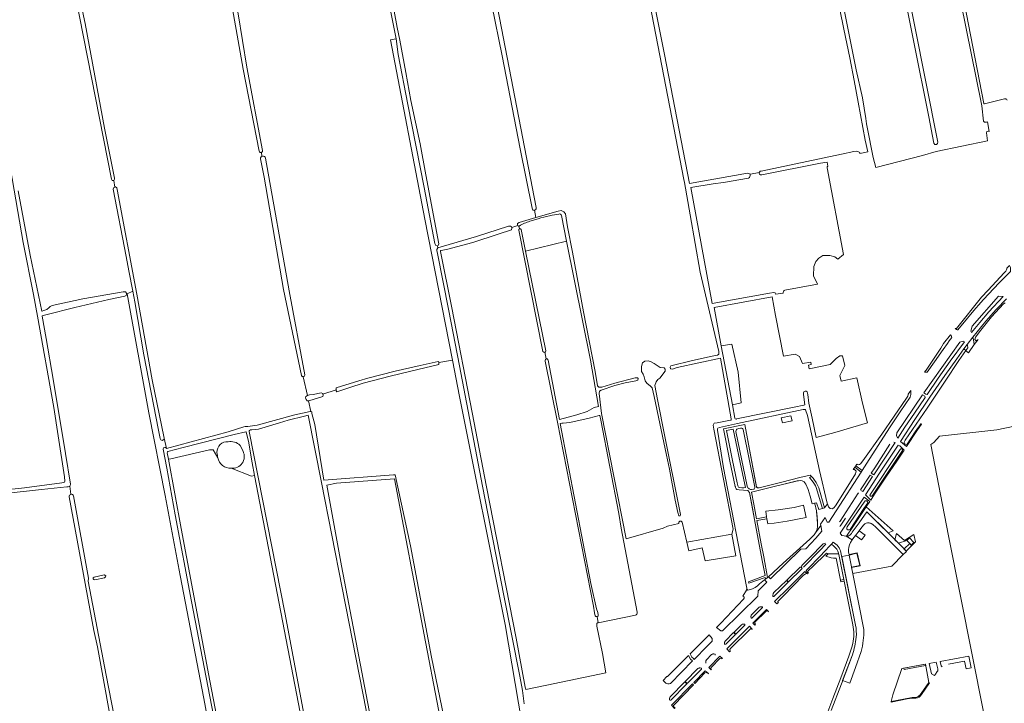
# Model space of a CAD drawing. Header units: metres. Extents: x 209813 to 223847, y 571801 to 587119.
# Tile 202 of 256: x 217443 to 218096, y 575392 to 575846. Entities that reach past the tile are written whole.
import ezdxf

# ---------------------------------------------------------------- set-up
doc = ezdxf.new("R2010")
doc.units = ezdxf.units.M
for name, color, linetype, lineweight in [('B-RO-GR-BEPLANTING_CULTUUR_HEESTERS-GV', 8, 'Continuous', 0), ('B-RO-GR-BEPLANTING_CULTUUR_ROOS-GV', 8, 'Continuous', 0), ('B-RO-GR-GRAS-GV', 8, 'Continuous', 0), ('B-RO-GR-GROENVOORZIENING-GV', 8, 'Continuous', 0), ('B-RO-GR-HAAG-GV', 8, 'Continuous', 0), ('B-RO-GR-HOUTWAL-GV', 8, 'Continuous', 0), ('B-RO-OG-TERREIN_CULTUURSCHEIDING-GV', 8, 'Continuous', 0), ('B-RO-OG-WEG-GV', 8, 'Continuous', 0), ('B-RO-VH-ONVERHARD-GV', 8, 'Continuous', 0), ('B-RO-VH-VERHARDING_GRASBETONSTEEN-GV', 8, 'Continuous', 0), ('B-RO-VH-VERHARDING_HALFVERHARDING_GRIND-GV', 8, 'Continuous', 0), ('B-RO-VH-VERHARDING_PUIN-GV', 8, 'Continuous', 0), ('B-RO-VH-VERHARDING_STRAATBAKSTEEN-GV', 8, 'Continuous', 0), ('B-RO-VH-VERHARDING_TEGEL-GV', 8, 'Continuous', 0)]:
    doc.layers.add(name, color=color, linetype=linetype, lineweight=lineweight)

msp = doc.modelspace()

# ---------------------------------------------------------------- linework, layer by layer
at = {"layer": 'B-RO-GR-BEPLANTING_CULTUUR_HEESTERS-GV', "flags": 128}
for points in [[(218010.439, 575548.463), (218008.09, 575544.797), (218009.748, 575543.702), (218023.875, 575565.261), (218023.133, 575565.35)], [(218020.369, 575564.125), (218010.439, 575548.463)], [(218052.212, 575413.752), (218052.212, 575415.178), (218051.188, 575419.502), (218046.552, 575418.625), (218047.976, 575411.804), (218050.109, 575410.617)], [(218059.437, 575418.186), (218070.042, 575420.139), (218071.052, 575415.172), (218074.305, 575415.801), (218072.749, 575423.578), (218053.796, 575419.995), (218054.492, 575417.125), (218055.106, 575416.357)], [(218050.109, 575410.617), (218050.749, 575411.541)]]:
    msp.add_lwpolyline(points, dxfattribs=at)
at = {"layer": 'B-RO-GR-BEPLANTING_CULTUUR_HEESTERS-GV'}
msp.add_lwpolyline([(218050.749, 575411.541, -0.0513686), (218052.212, 575413.752)], format="xyb", dxfattribs=at)
at = {"layer": 'B-RO-GR-BEPLANTING_CULTUUR_ROOS-GV', "flags": 128}
for points in [[(218007.299, 575543.565), (218000.963, 575533.786)], [(218001.164, 575533.393), (218002.464, 575532.581), (218009.032, 575542.61), (218007.299, 575543.565)], [(217999.511, 575531.557), (217987.388, 575512.954), (217987.149, 575512.606)], [(217987.262, 575509.918), (217987.59, 575509.689), (217991.008, 575514.981)], [(217977.663, 575498.313), (217976.894, 575498.184), (217976.464, 575498.032), (217976.199, 575497.884), (217975.582, 575497.408), (217968.079, 575489.552), (217962.023, 575483.515)], [(217963.114, 575482.467), (217973.969, 575493.594), (217977.998, 575497.767)], [(217960.962, 575482.45), (217952.142, 575473.898), (217953.214, 575472.74), (217962.015, 575481.344)], [(217962.047, 575481.987), (217961.606, 575482.449)], [(217951.888, 575473.629), (217943.559, 575465.609), (217943.129, 575464.956), (217942.951, 575464.532), (217942.869, 575464.077), (217942.844, 575463.441)], [(217943.405, 575463.088), (217952.966, 575472.5), (217951.888, 575473.629)], [(217935.55, 575456.279), (217934.91, 575456.28), (217934.448, 575456.218), (217934.155, 575456.124), (217933.696, 575455.887), (217928.679, 575450.943), (217928.493, 575450.617), (217928.421, 575450.453), (217928.326, 575450.111), (217928.303, 575449.933), (217928.294, 575449.567), (217928.364, 575448.811)], [(217929.014, 575448.804), (217935.907, 575455.717)], [(217924.151, 575444.663), (217923.42, 575444.743), (217923.066, 575444.737), (217922.893, 575444.715), (217922.561, 575444.623), (217922.401, 575444.553), (217922.033, 575444.344), (217917.058, 575439.38), (217918.33, 575438.1), (217924.193, 575444.016)], [(217911.39, 575431.121), (217918.089, 575437.874), (217916.822, 575439.145), (217911.118, 575433.454), (217910.895, 575433.053), (217910.816, 575432.875), (217910.706, 575432.509), (217910.676, 575432.319), (217910.658, 575431.93), (217910.723, 575431.126)], [(217904.452, 575424.869), (217903.677, 575424.972), (217903.302, 575424.969), (217903.12, 575424.945), (217902.943, 575424.901), (217902.601, 575424.762), (217902.148, 575424.491), (217898.819, 575421.099), (217898.612, 575420.738), (217898.527, 575420.56), (217898.458, 575420.378), (217898.41, 575420.19), (217898.381, 575419.997), (217898.371, 575419.599), (217898.465, 575418.773)], [(217895.286, 575415.534), (217894.558, 575415.638), (217894.203, 575415.643), (217894.03, 575415.625), (217893.86, 575415.59), (217893.531, 575415.473), (217893.042, 575415.214), (217884.726, 575406.721), (217886.08, 575405.446), (217895.422, 575414.916)], [(217874.994, 575394.178), (217885.842, 575405.207), (217884.48, 575406.468), (217874.656, 575396.404), (217874.452, 575396.047), (217874.378, 575395.881), (217874.275, 575395.541), (217874.25, 575395.364), (217874.245, 575395.001), (217874.339, 575394.252)]]:
    msp.add_lwpolyline(points, dxfattribs=at)
at = {"layer": 'B-RO-GR-BEPLANTING_CULTUUR_ROOS-GV'}
for points in [[(217999.974, 575531.586, 0.2443234), (217999.511, 575531.557)], [(217962.023, 575483.515, 0.4086458), (217962.042, 575482.886)], [(217961.606, 575482.449, 0.405299), (217960.962, 575482.45)], [(217962.015, 575481.344, 0.4324395), (217962.047, 575481.987)], [(217942.844, 575463.441, 0.6123516), (217943.405, 575463.088)], [(217935.907, 575455.717, 0.4629689), (217935.55, 575456.279)], [(217924.193, 575444.016, 0.3862772), (217924.151, 575444.663)], [(217928.364, 575448.811, 0.423095), (217929.014, 575448.804)], [(217904.562, 575424.226, 0.4135554), (217904.452, 575424.869)], [(217895.422, 575414.916, 0.4432647), (217895.286, 575415.534)]]:
    msp.add_lwpolyline(points, format="xyb", dxfattribs=at)
at = {"layer": 'B-RO-GR-GRAS-GV', "flags": 128}
for points in [[(217987.156, 575866.921), (217991.985, 575843.373), (217998.07, 575812.284), (218002.237, 575793.697), (218004.618, 575780.137), (218004.927, 575776.596), (218005.414, 575774.409), (218009.299, 575754.203), (218011.233, 575747.593), (218042.089, 575755.434), (218051.185, 575758.177), (218085.225, 575765.307), (218084.457, 575770.546), (218084.787, 575771.34), (218085.713, 575771.604), (218086.243, 575771.538), (218085.184, 575777.888), (218084.457, 575777.558), (218083.2, 575777.624), (218082.605, 575778.219), (218081.411, 575788.547), (218081.209, 575789.588), (217989.578, 576242.589)], [(217788.718, 576224.675), (217789.339, 576221.527), (217790.493, 576221.379), (217791.221, 576220.85), (217791.805, 576220.055), (217807.282, 576141.045), (217817.971, 576088.869), (217829.719, 576029.179), (217841.043, 575972.241), (217870.888, 575822.486), (217887.504, 575736.867), (217923.593, 575743.323), (217926.239, 575743.852), (217927.748, 575743.067)], [(217915.596, 575504.293), (217916.559, 575507.707), (217903.64, 575573.94), (217903.133, 575576.617), (217903.906, 575577.953), (217905.984, 575578.179), (217914.833, 575579.997), (217914.954, 575580.098), (217915.086, 575580.309), (217915.142, 575580.824), (217907.984, 575621.125), (217879.369, 575614.841), (217876.353, 575613.889), (217875.003, 575614.047), (217874.606, 575615.159), (217875.162, 575616.111), (217889.608, 575619.604), (217902.546, 575622.382), (217906.118, 575623.175), (217907.071, 575623.81), (217906.991, 575625.557), (217894.695, 575678.219), (217887.875, 575716.188), (217884.148, 575737.563), (217883.656, 575739.602), (217823.891, 576049.328)], [(217730.286, 575619.823), (217711.905, 575713.315), (217689.17, 575832.18), (217692.818, 575832.839), (217681.087, 575892.005), (217666.48, 575962.536), (217667.036, 575963.409), (217668.247, 575963.89), (217665.363, 575975.721), (217664.256, 575976.563), (217660.446, 575975.77), (217655.946, 575974.255), (217653.78, 575973.251), (217653.86, 575972.061), (217653.463, 575971.346), (217643.62, 575967.695), (217588.534, 575944.517), (217584.486, 575942.93), (217583.374, 575943.009), (217582.422, 575943.962)], [(217668.247, 575963.89), (217669.338, 575963.726), (217669.973, 575963.25), (217670.337, 575962.174), (217670.76, 575959.793), (217675.047, 575937.833), (217681.238, 575904.495), (217685.894, 575877.931), (217691.61, 575851.314), (217693.567, 575840.413), (217695.261, 575831.999), (217699.34, 575810.511), (217702.753, 575792.016), (217708.785, 575763.362), (217712.595, 575742.724), (217721.294, 575697.046), (217721.084, 575696.215), (217720.82, 575695.844), (217720.34, 575695.694)], [(217601.952, 575758.486), (217591.486, 575812.859), (217581.663, 575868.09), (217572.766, 575916.927), (217569.378, 575935.144), (217568.838, 575937.315)], [(217571.611, 575939.017), (217572.62, 575935.919), (217588.201, 575849.579), (217593.881, 575814.036), (217604.297, 575758.757)], [(218021.005, 575921.24), (218052.196, 575764.284), (218052.111, 575763.402), (218051.45, 575762.741), (218050.259, 575762.807), (218049.73, 575763.601), (218046.339, 575781.227), (218016.518, 575929.937)], [(217748.583, 575913.327), (217785.711, 575721.036), (217785.706, 575720.172), (217785.389, 575719.537), (217784.666, 575719.371)], [(217505.504, 575738.978), (217505.054, 575738.925), (217504.551, 575738.952), (217504.26, 575739.349), (217504.086, 575739.939), (217474.936, 575888.288), (217474.656, 575890.531), (217474.867, 575891.192), (217475.264, 575891.721), (217475.635, 575892.039), (217476.032, 575892.039), (217476.455, 575891.959), (217476.749, 575891.324)], [(217476.76, 575888.477), (217486.491, 575843.162), (217499.464, 575773.567), (217506.037, 575740.452), (217506.01, 575739.821), (217505.874, 575739.296), (217505.504, 575738.978), (217506.17, 575734.593), (217506.756, 575734.778), (217507.615, 575734.041), (217507.919, 575732.885), (217520.951, 575663.59), (217531.045, 575606.817), (217538.896, 575568.139), (217540.627, 575561.221), (217581.466, 575572.27), (217591.856, 575575.558), (217592.759, 575575.704), (217594.435, 575575.784), (217600.725, 575576.76), (217625.68, 575583.632), (217635.781, 575585.853), (217636.394, 575585.691), (217634.756, 575592.768), (217633.913, 575592.821), (217633.22, 575593.706), (217632.788, 575594.772), (217633.032, 575595.8), (217633.992, 575596.391), (217634.183, 575596.445), (217631.296, 575608.836)], [(217933.874, 575744.225), (217933.936, 575744.566), (217934.496, 575745.099), (217934.998, 575745.245), (217988.36, 575756.518), (217996.609, 575758.135), (217998.333, 575758.317), (217999.04, 575758.209), (217999.738, 575758.015), (218000.505, 575757.461), (218000.624, 575756.947), (218005.813, 575757.92), (218004.027, 575765.76), (217999.459, 575790.853), (217996.747, 575805.207), (217993.837, 575820.288), (217989.934, 575839.272), (217980.012, 575888.352)], [(218065.367, 575880.113), (218082.771, 575790.056)], [(217720.659, 575694.285), (217724.259, 575695.421), (217746.273, 575701.718), (217767.545, 575708.703), (217768.705, 575708.665), (217769.375, 575708.196), (217769.575, 575707.721), (217773.568, 575709.085), (217773.419, 575709.761), (217773.472, 575710.449), (217774.424, 575711.031), (217785.485, 575714.439), (217784.666, 575719.371), (217783.642, 575719.378), (217783.096, 575720.52), (217775.246, 575760.054), (217763.181, 575821.649), (217756.302, 575855.198)], [(217777.773, 575391.957), (217776.823, 575400.749), (217775.051, 575410.132), (217764.452, 575463.799), (217750.199, 575536.305), (217734.834, 575616.05), (217727.776, 575652.424), (217720.122, 575691.554), (217719.99, 575692.376), (217719.99, 575693.112), (217720.493, 575694.203), (217720.659, 575694.285), (217720.34, 575695.694), (217719.184, 575695.893), (217718.628, 575697.163), (217711.405, 575734.39), (217700.689, 575789.397), (217694.339, 575822.576), (217692.818, 575832.839)], [(218083.136, 575789.831), (218096.542, 575793.059), (218097.314, 575793.081), (218097.672, 575792.956), (218097.966, 575792.755), (218098.233, 575792.13)], [(217630.043, 575609.538), (217618.267, 575666.718), (217605.293, 575741.132), (217602.928, 575753.42)], [(217603.902, 575755.033), (217603.48, 575757.482)], [(217606.176, 575753.848), (217622.037, 575665.684), (217632.329, 575610.082)], [(217979.368, 575748.355), (217978.804, 575751.16), (217974.437, 575750.337), (217935.536, 575742.611), (217934.699, 575742.611), (217934.017, 575743.189), (217933.806, 575743.851), (217933.874, 575744.225), (217927.748, 575743.067)], [(217400.405, 575530.209), (217446.256, 575535.221), (217471.202, 575538.435), (217472.767, 575538.892), (217473.171, 575539.543), (217472.952, 575542.318), (217468.777, 575569.603), (217465.767, 575588.4), (217455.026, 575649.08), (217452.306, 575663.416), (217445.535, 575697.816), (217437.071, 575746.626)], [(217944.682, 575663.507), (217949.733, 575664.286), (217949.735, 575664.707), (217949.788, 575665.268), (217950.021, 575665.67), (217950.356, 575665.903), (217950.853, 575666.115), (217972.476, 575670.23), (217969.698, 575675.653), (217970.095, 575682.003), (217971.322, 575685.163), (217973.269, 575687.427), (217975.915, 575689.147), (217980.546, 575689.28), (217983.985, 575688.354), (217985.837, 575686.766), (217989.679, 575689.949), (217978.795, 575747.373)], [(217926.714, 575740.563), (217910.034, 575737.698), (217903.287, 575736.772), (217888.338, 575734.259), (217902.626, 575657.397), (217940.593, 575664.144), (217943.494, 575664.592), (217944.288, 575664.393), (217944.682, 575663.507)], [(217442.104, 575732.138), (217450.059, 575689.518), (217457.737, 575652.261), (217458.117, 575652.297), (217459.177, 575652.662), (217461.211, 575653.427), (217462.711, 575654.688), (217463.429, 575655.48), (217464.733, 575656.084), (217484.998, 575660.438), (217511.858, 575665.093), (217513.34, 575665.116), (217513.907, 575664.243), (217513.928, 575663.765)], [(217514.472, 575663.871), (217518.162, 575665.6), (217515.646, 575679.144), (217513.716, 575688.47), (217505.106, 575733.256), (217505.497, 575734.38), (217506.17, 575734.593)], [(217785.485, 575714.439), (217800.391, 575718.664), (217802.375, 575718.981), (217804.042, 575718.267), (217805.153, 575716.838), (217806.582, 575708.266), (217809.916, 575691.359), (217817.297, 575651.83), (217824.838, 575612.38), (217826.426, 575602.855), (217827.378, 575601.824), (217829.283, 575601.824), (217838.014, 575604.443), (217851.508, 575608.015), (217852.937, 575608.094), (217853.413, 575607.539), (217853.254, 575606.586), (217851.905, 575606.03), (217844.761, 575604.84), (217838.014, 575602.935), (217828.886, 575599.919), (217827.775, 575599.204), (217827.653, 575597.649), (217829.164, 575584.422), (217845.547, 575501.383), (217870.003, 575508.32), (217872.939, 575509.748), (217880.352, 575511.367), (217880.401, 575512.368), (217881.194, 575513.003), (217882.068, 575512.923), (217882.74, 575512.287), (217885.736, 575499.075)], [(217769.575, 575707.721), (217769.76, 575707.28), (217769.402, 575706.25), (217760.568, 575703.261), (217743.826, 575697.906), (217726.218, 575693.143), (217722.612, 575692.445), (217722.437, 575692.27), (217722.321, 575691.781), (217729.823, 575654.527), (217743.243, 575585.033), (217752.818, 575535.708), (217772.469, 575435.381), (217778.508, 575402.817), (217778.864, 575401.57), (217778.936, 575401.377), (217792.867, 575404.35), (217832.083, 575412.498), (217829.778, 575425.254), (217826.135, 575443.395), (217825.984, 575444.322), (217826.053, 575445.061), (217826.258, 575445.43), (217826.518, 575445.595), (217826.982, 575445.676)], [(217790.321, 575625.522), (217774.237, 575705.997)], [(217827.078, 575589.15), (217821.89, 575619.685), (217805.983, 575698.646), (217778.725, 575692.061), (217792.239, 575625.993)], [(217528.876, 575584.95), (217514.472, 575663.871), (217513.933, 575663.647), (217513.864, 575662.723), (217512.932, 575662.29), (217502.203, 575660.106), (217479.828, 575654.735), (217460.468, 575649.812), (217458.098, 575649.191), (217458.132, 575648.898), (217460.618, 575634.258), (217465.315, 575607.18), (217473.485, 575557.89), (217476.795, 575537.654), (217476.708, 575536.634), (217476.331, 575536.196), (217477.15, 575530.826)], [(217966.909, 575613.99), (217966.38, 575616.504), (217968.338, 575616.874), (217968.073, 575618.461), (217962.489, 575617.669), (217960.427, 575622.258), (217957.649, 575623.78), (217949.91, 575622.523), (217944.618, 575649.312), (217942.435, 575661.747), (217903.823, 575654.731), (217908.637, 575629.251)], [(217792.493, 575620.593), (217791.648, 575625.021)], [(217918.702, 575580.792), (217956.953, 575588.652), (217963.366, 575589.849), (217964.045, 575590.075), (217963.061, 575596.917), (217963.09, 575598.02), (217963.442, 575598.883), (217964.235, 575599.254), (217964.976, 575599.201), (217965.671, 575598.714), (217966.015, 575597.105), (217966.674, 575591.276), (217968.934, 575581.249), (217971.653, 575568.597), (217984.005, 575571.777), (218005.648, 575578.338), (218002.367, 575591.356), (217998.527, 575608.169), (217988.142, 575605.854), (217987.282, 575609.558), (217990.656, 575616.173), (217989.134, 575622.721), (217987.349, 575622.655), (217984.769, 575620.803), (217980.768, 575616.944), (217966.909, 575613.99)], [(217778.54, 575366.16), (217765.156, 575444.531), (217734.994, 575595.661), (217730.286, 575619.823), (217721.322, 575618.239), (217721.278, 575616.878), (217702.687, 575612.57), (217688.908, 575609.199), (217671.059, 575604.61), (217662.084, 575601.687), (217653.536, 575598.863), (217653.175, 575599.538), (217653.135, 575600.076), (217644.347, 575597.27), (217644.47, 575596.664), (217644.238, 575595.796), (217634.9, 575592.81)], [(217653.135, 575600.076), (217653.1, 575600.546), (217653.12, 575601.345), (217668.065, 575606.086), (217674.028, 575607.843), (217692.156, 575612.406), (217708.873, 575616.164), (217720.839, 575619.009), (217721.163, 575618.662), (217721.322, 575618.239)], [(217799.844, 575578.656), (217791.811, 575619.206)], [(217793.803, 575619.773), (217801.246, 575580.399), (217812.865, 575583.579), (217819.532, 575585.802), (217824.295, 575588.421), (217827.078, 575589.15)], [(217634.183, 575596.445), (217635.397, 575596.788), (217637.802, 575596.977), (217643.109, 575598.19), (217644.252, 575597.739), (217644.347, 575597.27)], [(217915.971, 575590.098), (217917.616, 575581.421), (217917.827, 575580.839), (217918.496, 575580.75)], [(217478.825, 575529.859), (217488.856, 575475.196), (217488.592, 575473.212), (217500.527, 575410.791), (217513.095, 575346.233), (217515.447, 575331.395), (217533.835, 575229.134), (217540.45, 575189.843), (217562.945, 575192.783), (217581.788, 575196.856), (217574.714, 575235.7), (217594.069, 575239.693), (217585.042, 575288.407), (217574.934, 575344.021), (217565.345, 575395.402), (217549.676, 575477.062), (217539.705, 575530.139), (217528.876, 575584.95)], [(217682.393, 575340.354), (217657.147, 575468.717), (217643.281, 575538.661), (217634.622, 575583.391), (217632.002, 575582.542), (217621.271, 575579.902), (217615.453, 575578.205), (217601.653, 575574.103), (217597.261, 575573.51), (217596.231, 575573.488), (217595.533, 575573.205), (217595.399, 575573.04), (217595.399, 575572.415), (217619.189, 575451.228), (217634.914, 575367.541)], [(217636.394, 575585.691), (217636.885, 575585.562), (217637.063, 575584.425), (217639.025, 575577.113), (217645.007, 575540.223), (217691.176, 575543.647), (217692.238, 575543.765), (217702.393, 575496.652), (217716.326, 575422.853), (217727.307, 575369.363)], [(217852.824, 575452.699), (217842.272, 575508.381), (217840.62, 575518.051), (217828.626, 575580.042), (217828.109, 575583.084), (217827.577, 575582.983), (217821.058, 575581.251), (217808.078, 575578.499), (217803.728, 575577.916), (217802.91, 575577.994), (217801.75, 575577.73), (217822.01, 575471.769)], [(217826.159, 575449.783), (217825.367, 575449.753), (217824.838, 575450.282), (217824.408, 575452.2), (217823.75, 575456.594), (217799.844, 575578.656)], [(218095.644, 575319.572), (218117.044, 575323.252), (218130.446, 575326.446), (218133.665, 575327.6), (218139.611, 575330.264), (218141.837, 575331.461), (218167.367, 575346.598), (218167.891, 575348.84), (218167.641, 575349.414), (218166.962, 575352.935), (218166.499, 575354.426), (218161.593, 575378.406), (218152.349, 575429.32), (218128.271, 575549.128), (218122.33, 575579.995), (218091.513, 575573.494), (218053.413, 575569.393), (218049.709, 575565.292), (218047.524, 575563.867), (218059.347, 575503.35), (218082.842, 575385.518), (218095.428, 575322.988), (218095.69, 575321.006)], [(217574.674, 575555.11), (217571.522, 575560.225), (217569.154, 575560.316), (217543.466, 575554.395), (217541.861, 575554.079), (217550.348, 575508.253), (217569.308, 575407.206), (217578.334, 575360.026)], [(217630.436, 575380.302), (217598.926, 575543.265), (217596.937, 575542.917), (217583.479, 575548.141)], [(217476.331, 575536.196), (217476.079, 575535.904), (217475.416, 575535.888), (217474.439, 575535.763), (217457.521, 575534.087), (217435.518, 575531.532), (217400.837, 575527.2), (217399.491, 575527.234), (217398.504, 575528.316), (217398.528, 575528.768), (217397.519, 575528.655), (217397.384, 575529.873), (217393.562, 575529.445), (217393.764, 575528.032)], [(217734.114, 575320.061), (217732.903, 575328.111), (217730.522, 575338.695), (217711.532, 575437.541), (217691.739, 575540.99), (217653.396, 575538.323), (217646.913, 575536.802), (217656.703, 575483.29), (217689.485, 575312.354), (217694.562, 575287.382)], [(217540.747, 575178.894), (217538.149, 575190.37), (217514.66, 575327.369), (217510.181, 575348.817), (217507.006, 575362.787), (217494.835, 575429.568), (217492.436, 575440.457), (217475.935, 575529.115)], [(217492.477, 575475.951), (217499.265, 575477.367), (217500.249, 575476.802), (217500.09, 575476.088), (217499.344, 575475.464), (217492.928, 575474.12)], [(217822.01, 575471.769), (217825.897, 575454.912), (217826.624, 575452.498), (217826.988, 575450.811), (217826.856, 575450.084), (217826.159, 575449.783), (217826.982, 575445.676), (217851.641, 575450.569)]]:
    msp.add_lwpolyline(points, dxfattribs=at)
at = {"layer": 'B-RO-GR-GRAS-GV'}
for points in [[(218082.771, 575790.056, 0.3745086), (218083.136, 575789.831)], [(217978.795, 575747.373, -0.4026614), (217979.368, 575748.355)], [(217927.748, 575743.067, -0.3389157), (217926.714, 575740.563)], [(217774.387, 575708.68, -0.2794761), (217773.568, 575709.085)], [(217774.237, 575705.997, -0.3928732), (217774.699, 575706.993)], [(217918.496, 575580.75, 0.0616458), (217918.702, 575580.792)], [(217583.479, 575548.141, -0.3770303), (217574.674, 575555.11)], [(217851.641, 575450.569, 0.414234), (217852.824, 575452.699)]]:
    msp.add_lwpolyline(points, format="xyb", dxfattribs=at)
at = {"layer": 'B-RO-GR-GRAS-GV', "flags": 128}
for points in [[(217921.849, 575591.475), (217919.891, 575611.848), (217915.499, 575630.474), (217908.637, 575629.251), (217915.971, 575590.098)], [(217857.382, 575608.65), (217856.747, 575610.475), (217855.715, 575612.38), (217855.715, 575615.635), (217856.429, 575618.016), (217857.858, 575619.207), (217860.001, 575619.286), (217862.065, 575618.73), (217864.129, 575617.54), (217868.098, 575614.841), (217870.796, 575614.682), (217871.431, 575613.73), (217871.273, 575612.46), (217867.939, 575607.856), (217866.589, 575606.904), (217865.399, 575605.475), (217864.526, 575602.935), (217866.272, 575593.807), (217871.089, 575569.137), (217880.844, 575520.648), (217881.591, 575517.527), (217881.274, 575516.654), (217880.48, 575516.654), (217879.766, 575518.797), (217878.099, 575526.893), (217874.209, 575547.452), (217872.304, 575556.738), (217867.859, 575577.852), (217864.129, 575595.712), (217862.779, 575601.347), (217861.748, 575602.617), (217859.287, 575604.443), (217858.017, 575606.189)], [(217887.031, 575493.367), (217895.961, 575495.266), (217898, 575486.688), (217918.371, 575490.083), (217915.596, 575504.293), (217885.736, 575499.075)]]:
    msp.add_lwpolyline(points, close=True, dxfattribs=at)
at = {"layer": 'B-RO-GR-GRAS-GV'}
for centre, radius, start, end in [((217603.126, 575758.608), 1.18, 185.922933, 6.692989), ((217604.565, 575753.531), 1.642, 11.125807, 183.346494), ((217791.236, 575625.938), 1.005, 204.451949, 0.963411), ((217792.778, 575619.592), 1.04, 9.990877, 200.535228), ((217631.137, 575610.021), 1.196, 203.829051, 0.963411), ((217477.415, 575529.351), 1.498, 19.808568, 189.076072), ((217492.809, 575475.062), 0.948, 110.462407, 275.019742)]:
    msp.add_arc(centre, radius, start, end, dxfattribs=at)
at = {"layer": 'B-RO-GR-GROENVOORZIENING-GV', "flags": 128}
for points in [[(217977.011, 575521.874), (217973.366, 575535.013), (217971.574, 575538.573), (217969.95, 575540.83), (217969.5, 575541.61), (217968.539, 575542.685), (217967.194, 575542.011), (217969.65, 575538.987), (217970.54, 575537.583), (217971.107, 575536.502), (217971.593, 575535.287), (217975.658, 575521.467)], [(217978.862, 575490.654), (217978.018, 575489.85), (217981.62, 575488.79), (217982.95, 575488.55), (217984.82, 575488.42), (217987.691, 575473.918), (217989.897, 575474.313), (217986.564, 575490.98), (217986.459, 575491.389), (217979.136, 575491.377), (217979.195, 575491.2), (217979.062, 575490.842)], [(217994.992, 575482.551), (217995.049, 575482.26), (218000.824, 575483.476), (217998.828, 575492.108), (217993.362, 575490.844), (217993.419, 575490.549), (217998.603, 575491.748), (218000.463, 575483.707)]]:
    msp.add_lwpolyline(points, close=True, dxfattribs=at)
msp.add_lwpolyline([(218041.413, 575398.068), (218046.789, 575405.826), (218046.407, 575406.091), (218044.055, 575418.153), (218028.386, 575415.191), (218022.455, 575397.761), (218021.219, 575393.371), (218021.298, 575392.975), (218031.971, 575395.107)], dxfattribs=at)
at = {"layer": 'B-RO-GR-GROENVOORZIENING-GV'}
for points in [[(218031.971, 575395.107, -0.073014), (218037.628, 575395.552)], [(218037.628, 575395.552, 0.2564236), (218041.413, 575398.068)]]:
    msp.add_lwpolyline(points, format="xyb", dxfattribs=at)
at = {"layer": 'B-RO-GR-HAAG-GV', "flags": 128}
for points in [[(217968.539, 575542.685), (217967.194, 575542.011), (217969.65, 575538.987), (217970.54, 575537.583), (217971.107, 575536.502), (217971.593, 575535.287), (217975.658, 575521.467), (217977.011, 575521.874), (217973.366, 575535.013), (217971.574, 575538.573), (217969.95, 575540.83), (217969.5, 575541.61)], [(217993.419, 575490.549), (217998.603, 575491.748), (218000.463, 575483.707), (217994.992, 575482.551), (217995.049, 575482.26), (218000.824, 575483.476), (217998.828, 575492.108), (217993.362, 575490.844)], [(218043.925, 575418.129), (218029.699, 575415.439), (218029.841, 575414.69), (218044.073, 575417.348)]]:
    msp.add_lwpolyline(points, close=True, dxfattribs=at)
for points in [[(218041.413, 575398.068), (218046.789, 575405.826), (218046.407, 575406.091), (218041.593, 575399.395), (218040.648, 575397.742), (218039.289, 575396.679), (218038.345, 575396.206), (218035.215, 575396.088), (218024.762, 575394.139), (218021.219, 575393.371), (218021.298, 575392.975)], [(218021.298, 575392.975), (218031.971, 575395.107)]]:
    msp.add_lwpolyline(points, dxfattribs=at)
at = {"layer": 'B-RO-GR-HOUTWAL-GV', "flags": 128}
for points in [[(217583.479, 575548.141), (217596.937, 575542.917), (217598.926, 575543.265), (217597.304, 575551.652), (217594.873, 575566.002), (217593.472, 575572.111), (217593.38, 575572.326), (217593.095, 575572.338), (217585.513, 575570.495), (217551.603, 575561.769), (217541.39, 575559.114), (217541.24, 575559.018), (217541.156, 575558.879), (217541.089, 575558.245), (217541.861, 575554.079), (217543.466, 575554.395), (217569.154, 575560.316), (217571.522, 575560.225), (217574.674, 575555.11)], [(217589.382, 575563.285), (217591.318, 575559.336)]]:
    msp.add_lwpolyline(points, dxfattribs=at)
at = {"layer": 'B-RO-GR-HOUTWAL-GV'}
for points in [[(217574.043, 575558.617, -0.4518054), (217581.362, 575565.68)], [(217581.362, 575565.68, -0.2451217), (217589.382, 575563.285)], [(217574.674, 575555.11, -0.0331606), (217574.043, 575558.617)], [(217591.318, 575559.336, -0.6014458), (217583.479, 575548.141)]]:
    msp.add_lwpolyline(points, format="xyb", dxfattribs=at)
at = {"layer": 'B-RO-OG-TERREIN_CULTUURSCHEIDING-GV', "flags": 128}
for points in [[(217937.367, 575474.016), (217937.896, 575474.458), (217937.73, 575475.7), (217926.89, 575471.81), (217926.58, 575472.85), (217937.63, 575476.91), (217935.81, 575486.9), (217930.69, 575514.14), (217928.25, 575527.21), (217927.353, 575531.969), (217926.31, 575533.36), (217920.51, 575533.75), (217919.02, 575534.1), (217918.57, 575534.43), (217918.26, 575534.82), (217918.08, 575535.29), (217918, 575535.71), (217917.9, 575536.03), (217914.38, 575552.88), (217911.66, 575566.59), (217910.066, 575574.26), (217924.182, 575577.11), (217932.083, 575535.623), (217932.6, 575535.201), (217932.864, 575535.113), (217933.69, 575535.107), (217948.68, 575538.82), (217960.8, 575541.99), (217967.661, 575543.608), (217969.5, 575541.61), (217969.95, 575540.83), (217971.574, 575538.573), (217973.366, 575535.013), (217977.011, 575521.874), (217979.068, 575524.616), (217978.946, 575525.007), (217973.734, 575546.625), (217965.745, 575583.103), (217964.592, 575586.782), (217964.355, 575586.985), (217962.862, 575587.086), (217919.271, 575577.818), (217907.324, 575575.24), (217906.292, 575574.742), (217906.051, 575574.274), (217906.017, 575573.303), (217910.084, 575548.392), (217925.247, 575469.621), (217925.491, 575468.577), (217925.469, 575468.332)], [(217971.184, 575505.257), (217971.4, 575505.61), (217971.98, 575506.91), (217972.3, 575508.15), (217972.42, 575509.11), (217972.5, 575509.47), (217972.37, 575513.11), (217971.92, 575518.33), (217971.78, 575519.39), (217971.74, 575520.07), (217971.42, 575521.67), (217971.09, 575523.02), (217970.544, 575524.912), (217968.97, 575524.426), (217967.6, 575529.61), (217966.29, 575534.03), (217964.61, 575537.63), (217964.09, 575538.41), (217963.56, 575539.03), (217963.07, 575539.43), (217962.19, 575539.84), (217961.37, 575539.92), (217959.79, 575539.83), (217958.86, 575539.67), (217949.31, 575537.36), (217943.75, 575535.95), (217928.71, 575532.3), (217930.17, 575524.22), (217931.98, 575514.51), (217938.701, 575515.78), (217938.099, 575519.603), (217946.401, 575520.53), (217957.063, 575522.177), (217963.188, 575523.656), (217964.821, 575515.396), (217952.372, 575512.909), (217943.585, 575511.602), (217939.401, 575511.328), (217938.889, 575514.58), (217932.15, 575513.44), (217935.01, 575497.95), (217936.75, 575489.28), (217939.269, 575475.604), (217939.845, 575476.085)], [(217991.609, 575503.096), (217992.19, 575503.01), (217992.76, 575503.09), (217993.46, 575503.46), (217993.85, 575503.73), (217994.32, 575504.15), (217995.01, 575504.92), (217995.55, 575505.77), (218000, 575511.9), (218005.27, 575519.18), (218019.22, 575505.307), (218022.647, 575506.679), (218004.691, 575522.409)], [(217993.063, 575492.379), (217993.362, 575490.844), (217998.828, 575492.108), (218000.824, 575483.476), (217995.049, 575482.26), (217995.82, 575478.324), (218021.798, 575483.254), (218029.182, 575490.936), (218020.19, 575500), (218011.06, 575509.1), (218009.2, 575510.72), (218008.12, 575511.42), (218007.69, 575511.65), (218007.19, 575511.79), (218006.71, 575511.85), (218006.19, 575511.87), (218005.71, 575511.85), (218004.76, 575511.67), (218004.29, 575511.48), (218003.9, 575511.23), (218003.58, 575510.99), (218003.14, 575510.6), (218001.84, 575509.08), (218000.076, 575506.655), (218003.978, 575503.768), (218001.657, 575500.574), (217997.647, 575503.453), (217995.9, 575501.226), (217995.488, 575500.576)], [(217983.327, 575496.368), (217981.758, 575497.819), (217976.251, 575491.963)], [(217995.488, 575500.576), (217994.397, 575498.856)], [(217976.251, 575491.963), (217975.274, 575490.924), (217964.851, 575480.329), (217966.269, 575478.544), (217966.61, 575478.8), (217966.311, 575478.878), (217966.052, 575479.478), (217966.244, 575480.023), (217969.52, 575483.254), (217977.97, 575491.407), (217978.488, 575491.771), (217979.076, 575491.553), (217979.136, 575491.377), (217986.459, 575491.389), (217986.354, 575491.798)]]:
    msp.add_lwpolyline(points, dxfattribs=at)
for points in [[(217949.158, 575578.123), (217948.435, 575581.591), (217954.806, 575582.919), (217955.529, 575579.451)], [(217922.16, 575535.16), (217923.54, 575535.15), (217924.6, 575535.34), (217923.01, 575543.6), (217916.54, 575574.1), (217912.01, 575573.19), (217916.11, 575553.19), (217919.2, 575538.5), (217919.51, 575536.76), (217919.64, 575536.34), (217919.8, 575535.95), (217920.03, 575535.64), (217920.73, 575535.35)], [(217991.609, 575503.096), (217995.956, 575509.306), (218004.691, 575522.409), (218007.206, 575526.156), (218003.326, 575528.999), (217993.174, 575513.595), (217987.45, 575505.101), (217988.692, 575503.527)], [(218003.415, 575525.598), (218004.105, 575526.474), (218005.106, 575526.533), (218005.694, 575525.879), (218005.74, 575525.133), (218003.159, 575521.396), (217994.085, 575507.597), (217993.49, 575507.23), (217992.636, 575507.237), (217991.858, 575507.81), (217991.858, 575508.656), (217992.053, 575509.152)], [(217971.184, 575505.257), (217970.29, 575503.96), (217967.37, 575501.04), (217949.7, 575485.25), (217939.845, 575476.085), (217941.158, 575474.772), (217961.382, 575494.473), (217964.805, 575494.698), (217971.443, 575501.673), (217975.379, 575506.474), (217974.597, 575510.211)], [(218029.859, 575494.612), (218031.301, 575493.107), (218037.404, 575499.361), (218036.388, 575504.262), (218030.053, 575500.191), (218024.835, 575504.762), (218023.837, 575500.715), (218026.127, 575498.438), (218031.79, 575500.25), (218033.58, 575501.95), (218036.41, 575498.8), (218034.6, 575497.09), (218033.643, 575498.166)], [(217943.885, 575459.748), (217945.503, 575458.108), (217946.543, 575459.047), (217946.273, 575459.094), (217946.103, 575459.35), (217946.147, 575459.827), (217949.59, 575463.271), (217963.043, 575476.97), (217964.407, 575478.096), (217965.173, 575478.29), (217965.536, 575477.994), (217965.798, 575478.19), (217964.127, 575479.705), (217953.337, 575469.028)], [(217925.33, 575467.302), (217922.98, 575463.17), (217923.5, 575462.92), (217923.74, 575462.63), (217923.84, 575462.32), (217923.76, 575461.84), (217923.4, 575461.26), (217908.29, 575445.26), (217905.471, 575442.436), (217908.275, 575440.336), (217909.387, 575440.214), (217932.769, 575463.375), (217932.993, 575466.818), (217938.833, 575472.507), (217937.367, 575474.016), (217934.02, 575471.38), (217932.65, 575470.06), (217931.15, 575469), (217929.27, 575468.07), (217927.09, 575467.43), (217926.33, 575467.29), (217926.11, 575467.41), (217925.469, 575468.332)], [(217939.904, 575453.052), (217938.529, 575454.413), (217929.449, 575445.448), (217930.76, 575443.963), (217931.294, 575444.761), (217930.945, 575445.052), (217930.823, 575445.59), (217931.063, 575446.165), (217938.164, 575453.12), (217938.685, 575453.536), (217939.399, 575453.452), (217939.73, 575452.895)], [(217902.603, 575433.445), (217902.661, 575435.288), (217900.615, 575437.574), (217888.031, 575424.98), (217889.143, 575422.757), (217890.088, 575421.834), (217890.698, 575421.376), (217899.16, 575430.01)], [(217927.283, 575443.266), (217912.345, 575428.29), (217914.085, 575426.446), (217914.647, 575426.979), (217914.447, 575427.056), (217914.237, 575427.359), (217914.2, 575427.596), (217914.194, 575427.899), (217914.809, 575428.585), (217927.475, 575441.208), (217928.013, 575441.507), (217928.559, 575441.528), (217928.877, 575441.151), (217929.03, 575441.379)], [(217870.015, 575407.449), (217871.825, 575405.585), (217873.066, 575405.119), (217873.997, 575405.119), (217874.938, 575405.294), (217889.62, 575420.275), (217888.212, 575421.422), (217886.795, 575423.847), (217872.93, 575410.08), (217872.545, 575409.94)], [(217901.89, 575414.319), (217902.144, 575414.651), (217901.782, 575414.938), (217901.66, 575415.467), (217902.175, 575416.202), (217907.659, 575421.93), (217908.501, 575422.215), (217908.985, 575421.972), (217909.06, 575421.677), (217909.341, 575421.944), (217907.592, 575423.504), (217900.317, 575416.009)], [(217900.07, 575411.937), (217897.928, 575413.67), (217890.438, 575406.09), (217891.032, 575405.365), (217897.736, 575412.402), (217898.517, 575412.583), (217899.094, 575412.476), (217899.657, 575412.119), (217899.942, 575411.77)], [(217890.205, 575404.496), (217889.588, 575405.192), (217875.639, 575390.958), (217877.594, 575388.81), (217877.931, 575389.101), (217877.051, 575389.887), (217877.019, 575390.653)]]:
    msp.add_lwpolyline(points, close=True, dxfattribs=at)
at = {"layer": 'B-RO-OG-TERREIN_CULTUURSCHEIDING-GV'}
for points in [[(217986.354, 575491.798, 0.1735981), (217983.327, 575496.368)], [(217994.397, 575498.856, 0.1645655), (217993.063, 575492.379)]]:
    msp.add_lwpolyline(points, format="xyb", dxfattribs=at)
at = {"layer": 'B-RO-OG-WEG-GV', "flags": 128}
for points in [[(218063.721, 575640.774), (218064.593, 575640.101), (218065.007, 575639.945), (218065.327, 575639.914), (218065.56, 575639.92), (218071.92, 575647.56), (218076.21, 575652.82), (218079.19, 575656.22), (218082.51, 575659.92), (218089.49, 575667.37), (218092.97, 575670.97), (218099.99, 575678.05), (218100.54, 575678.495), (218100.412, 575681.167), (218100.273, 575681.656), (218099.743, 575682.626), (218098.068, 575680.868), (218098.096, 575680.448), (218097.817, 575679.759), (218097.344, 575678.905), (218096.302, 575677.735), (218085.676, 575666.298), (218081.299, 575661.549), (218064.759, 575640.898)], [(218074.662, 575638.041), (218080.156, 575644.778), (218086.175, 575651.826), (218095.687, 575661.972), (218092.588, 575662.143), (218074.954, 575642.236), (218074.22, 575639.083)], [(218060.681, 575636.533), (218056.145, 575630.8), (218054.23, 575627.71), (218044.44, 575613.08), (218044.256, 575612.966), (218043.516, 575611.841), (218044.778, 575611.811), (218045.14, 575611.83), (218050.08, 575618.73), (218055.83, 575626.83), (218058.72, 575630.74), (218059.9, 575632.62), (218061.484, 575634.774), (218061.439, 575635.161), (218061.322, 575635.599), (218061.103, 575636.068)], [(218069.606, 575627.262), (218064.796, 575620.72), (218056.889, 575609.671), (218047.048, 575595.272), (218036.955, 575580.41), (218027.438, 575565.874), (218031.404, 575562.443), (218038.387, 575572.829), (218041.379, 575577.342), (218041.194, 575577.857), (218037.286, 575572.287), (218031.92, 575564.175), (218031.184, 575563.919), (218029.861, 575564.516), (218029.9, 575565.385), (218030.526, 575566.785), (218045.127, 575587.878), (218057.175, 575605.963), (218066.15, 575619.514), (218070.807, 575626.151)], [(218069.92, 575631.972), (218069.105, 575632.459), (218066.764, 575631.831), (218042.93, 575598.107), (218044.286, 575597.134), (218045.139, 575596.984), (218052.598, 575607.831), (218060.512, 575619.076)], [(218032.684, 575597.225), (218032.69, 575597.01), (218032.3, 575595.81), (218031.48, 575594.48), (218015.1, 575570.7), (218002.52, 575552.92), (218001.06, 575551.07), (218000.34, 575550.49), (217999.48, 575550.35), (217998.74, 575550.59), (217998.582, 575550.709), (217997.889, 575549.752), (218002.141, 575546.695), (218005.205, 575551.428), (218020.196, 575574.989), (218027.25, 575585.5), (218033.95, 575595.3), (218034.311, 575596.987), (218034.454, 575598.543), (218034.423, 575599.64)], [(218025.805, 575568.037), (218030.444, 575575.256), (218036.734, 575584.648), (218043.765, 575595), (218043.553, 575595.837), (218042.059, 575596.849), (218025.112, 575571.646), (218024.928, 575569.636)], [(218004.207, 575530.38), (218007.764, 575526.987), (218010.345, 575530.832), (218017.845, 575542.199), (218025.013, 575552.826), (218029.892, 575560.169), (218027.08, 575562.984), (218025.884, 575563.519), (218013.624, 575544.934)], [(218027.274, 575560.495), (218027.749, 575560.97), (218028.419, 575560.915), (218028.932, 575560.518), (218028.893, 575559.924), (218008.887, 575529.986), (218008.454, 575529.553), (218007.672, 575529.504), (218007.267, 575530.212), (218007.422, 575530.74), (218007.631, 575531.009), (218026.346, 575559.205)], [(218001.445, 575545.621), (217997.139, 575548.717), (217996.067, 575547.237), (217996.932, 575547.285), (217998.056, 575546.273), (217997.586, 575544.511), (217989.254, 575530.923), (217984.404, 575523.17), (217983.346, 575521.876), (217982.244, 575521.202), (217980.753, 575521.513), (217979.741, 575522.469), (217979.068, 575524.616), (217977.011, 575521.874), (217973.255, 575520.652), (217971.715, 575525.273), (217970.544, 575524.912), (217971.09, 575523.02), (217971.42, 575521.67), (217971.74, 575520.07), (217971.78, 575519.39), (217972.27, 575514.71), (217972.47, 575511.03), (217972.5, 575509.47), (217972.42, 575509.11), (217972.3, 575508.15), (217971.98, 575506.91), (217971.4, 575505.61), (217971.184, 575505.257), (217974.597, 575510.211), (217974.429, 575511.015), (217977.427, 575515.364), (217978.877, 575512.253), (217979.883, 575512.46), (217984.74, 575519.822)]]:
    msp.add_lwpolyline(points, close=True, dxfattribs=at)
msp.add_lwpolyline([(218097.774, 575660.395), (218091.059, 575653.371), (218084.184, 575645.634), (218075.565, 575635.071), (218075.621, 575634.382), (218076.038, 575633.331), (218076.093, 575631.627), (218076.322, 575630.262), (218079.062, 575633.572), (218077.811, 575632.676), (218076.906, 575633.419), (218077.185, 575635.017), (218080.835, 575639.751), (218087.861, 575648.545), (218095.857, 575657.11), (218096.89, 575657.894)], dxfattribs=at)
at = {"layer": 'B-RO-VH-ONVERHARD-GV'}
for points in [[(217781.579, 575711.875, 0.0815672), (217774.624, 575708.735)], [(217796.434, 575715.927, 0.025034), (217781.579, 575711.875)], [(217802.552, 575715.677, 0.4516609), (217800.885, 575716.721)], [(217774.624, 575708.735, -0.069003), (217774.387, 575708.68)], [(217774.699, 575706.993, -0.4545271), (217775.783, 575706.446)]]:
    msp.add_lwpolyline(points, format="xyb", dxfattribs=at)
at = {"layer": 'B-RO-VH-ONVERHARD-GV', "flags": 128}
for points in [[(217775.783, 575706.446), (217778.725, 575692.061), (217805.983, 575698.646), (217802.552, 575715.677)], [(217800.885, 575716.721), (217796.434, 575715.927)], [(217774.387, 575708.68), (217774.699, 575706.993)], [(217578.941, 575346.395), (217557.173, 575459.767), (217546.401, 575517.303), (217540.662, 575548.249), (217538.411, 575560.759), (217538.524, 575561.648), (217539.394, 575561.931), (217540.03, 575561.869), (217540.56, 575561.255), (217538.896, 575568.139), (217538.807, 575567.157), (217537.768, 575566.575), (217536.763, 575566.969), (217536.432, 575567.89), (217535.344, 575573.307), (217525.559, 575623.385), (217519.496, 575658.42), (217518.162, 575665.6), (217514.472, 575663.871), (217528.876, 575584.95), (217539.705, 575530.139), (217549.676, 575477.062), (217565.345, 575395.402), (217574.934, 575344.021)]]:
    msp.add_lwpolyline(points, dxfattribs=at)
msp.add_lwpolyline([(218033.643, 575498.166), (218034.6, 575497.09), (218036.41, 575498.8), (218033.58, 575501.95), (218031.79, 575500.25)], close=True, dxfattribs=at)
at = {"layer": 'B-RO-VH-VERHARDING_GRASBETONSTEEN-GV', "flags": 128}
msp.add_lwpolyline([(218072.118, 575628.019), (218072.028, 575629.712), (218071.764, 575630.198), (218069.606, 575627.262), (218070.807, 575626.151)], close=True, dxfattribs=at)
at = {"layer": 'B-RO-VH-VERHARDING_HALFVERHARDING_GRIND-GV', "flags": 128}
for points in [[(217968.539, 575542.685), (217967.661, 575543.608), (217960.8, 575541.99), (217948.68, 575538.82), (217933.69, 575535.107), (217932.864, 575535.113), (217932.6, 575535.201), (217932.009, 575535.753), (217924.182, 575577.11), (217910.066, 575574.26), (217911.66, 575566.59), (217914.38, 575552.88), (217917.9, 575536.03), (217918, 575535.71), (217918.08, 575535.29), (217918.26, 575534.82), (217918.57, 575534.43), (217919.02, 575534.1), (217920.51, 575533.75), (217926.31, 575533.36), (217927.353, 575531.969), (217929.27, 575521.62), (217930.69, 575514.14), (217935.81, 575486.9), (217937.63, 575476.91), (217926.58, 575472.85), (217926.89, 575471.81), (217937.73, 575475.7), (217937.896, 575474.458), (217939.269, 575475.604), (217936.75, 575489.28), (217935.01, 575497.95), (217932.15, 575513.44), (217938.889, 575514.58), (217938.701, 575515.78), (217931.98, 575514.51), (217930.17, 575524.22), (217928.71, 575532.3), (217943.75, 575535.95), (217957.65, 575539.33), (217958.86, 575539.67), (217959.79, 575539.83), (217961.37, 575539.92), (217962.19, 575539.84), (217963.07, 575539.43), (217963.56, 575539.03), (217964.09, 575538.41), (217964.61, 575537.63), (217966.29, 575534.03), (217967.6, 575529.61), (217968.97, 575524.426), (217971.715, 575525.273), (217973.255, 575520.652), (217975.658, 575521.467), (217971.593, 575535.287), (217971.107, 575536.502), (217970.54, 575537.583), (217969.65, 575538.987), (217967.194, 575542.011)], [(217918.983, 575574.069), (217920.206, 575574.477), (217921.451, 575574.698), (217922.278, 575574.654), (217922.707, 575574.488), (217923.016, 575574.169), (217923.181, 575573.728), (217930.854, 575535.643), (217930.793, 575535.205), (217930.386, 575534.286), (217929.99, 575534.17), (217928.57, 575533.95), (217927.94, 575534.04), (217927.47, 575534.21), (217927.08, 575534.4), (217926.6, 575534.81), (217926.3, 575535.15), (217926.01, 575535.63), (217925.81, 575536.19), (217924.51, 575542.6), (217920.87, 575559.71), (217918.262, 575572.573), (217918.619, 575573.706)]]:
    msp.add_lwpolyline(points, close=True, dxfattribs=at)
at = {"layer": 'B-RO-VH-VERHARDING_PUIN-GV', "flags": 128}
msp.add_lwpolyline([(218071.762, 575625.29), (218072.545, 575624.585), (218076.322, 575630.262), (218076.093, 575631.627), (218076.038, 575633.331), (218075.621, 575634.382), (218075.565, 575635.071), (218071.764, 575630.198), (218072.028, 575629.712), (218072.118, 575628.019), (218070.807, 575626.151)], close=True, dxfattribs=at)
at = {"layer": 'B-RO-VH-VERHARDING_STRAATBAKSTEEN-GV', "flags": 128}
for points in [[(218000.076, 575506.655), (218001.84, 575509.08), (218003.14, 575510.6), (218003.58, 575510.99), (218003.9, 575511.23), (218004.29, 575511.48), (218004.76, 575511.67), (218005.71, 575511.85), (218006.19, 575511.87), (218006.71, 575511.85), (218007.19, 575511.79), (218007.69, 575511.65), (218008.12, 575511.42), (218009.2, 575510.72), (218011.06, 575509.1), (218020.19, 575500), (218029.274, 575490.844), (218031.416, 575492.986), (218027.64, 575496.93), (218005.27, 575519.18), (218000, 575511.9), (217995.55, 575505.77), (217995.01, 575504.92), (217994.32, 575504.15), (217993.85, 575503.73), (217993.46, 575503.46), (217992.76, 575503.09), (217992.19, 575503.01), (217991.485, 575503.114), (217995.488, 575500.576), (217995.9, 575501.226), (217997.647, 575503.453)], [(218003.112, 575441.083), (217993.419, 575490.549), (217988.535, 575489.639), (217997.677, 575443.945)], [(217995.63, 575424.46), (217989.138, 575407.287), (217993.906, 575405.484), (217997.678, 575416.001), (218001.416, 575426.666)]]:
    msp.add_lwpolyline(points, dxfattribs=at)
msp.add_lwpolyline([(217997.647, 575503.453), (218001.657, 575500.574), (218003.978, 575503.768), (218000.076, 575506.655)], close=True, dxfattribs=at)
at = {"layer": 'B-RO-VH-VERHARDING_STRAATBAKSTEEN-GV'}
msp.add_lwpolyline([(218001.416, 575426.666, 0.0753378), (218003.112, 575441.083)], format="xyb", dxfattribs=at)
at = {"layer": 'B-RO-VH-VERHARDING_TEGEL-GV', "flags": 128}
msp.add_lwpolyline([(218001.445, 575545.621), (218002.141, 575546.695), (217997.889, 575549.752), (217997.139, 575548.717)], close=True, dxfattribs=at)
for points in [[(217982.809, 575499.02), (217981.758, 575497.819), (217983.327, 575496.368)], [(217986.354, 575491.798), (217986.564, 575490.98), (217995.896, 575444.32)], [(217997.677, 575443.945), (217988.013, 575492.249)], [(217989.897, 575474.313), (217987.691, 575473.918), (217987.919, 575472.766), (217990.126, 575473.17)], [(217995.842, 575431.917), (217995.28, 575429.5), (217993.16, 575423.38), (217987.98, 575409.2), (217982.65, 575395.34), (217977.35, 575381.32)], [(217981.567, 575387.473), (217988.33, 575405.15), (217995.63, 575424.46)]]:
    msp.add_lwpolyline(points, dxfattribs=at)
at = {"layer": 'B-RO-VH-VERHARDING_TEGEL-GV'}
for points in [[(217988.013, 575492.249, 0.2098771), (217982.809, 575499.02)], [(217995.896, 575444.32, -0.1027176), (217995.842, 575431.917)], [(217998.122, 575436.004, 0.0718983), (217997.677, 575443.945)], [(217995.63, 575424.46, 0.0563364), (217998.122, 575436.004)]]:
    msp.add_lwpolyline(points, format="xyb", dxfattribs=at)

doc.saveas('drawing.dxf')
